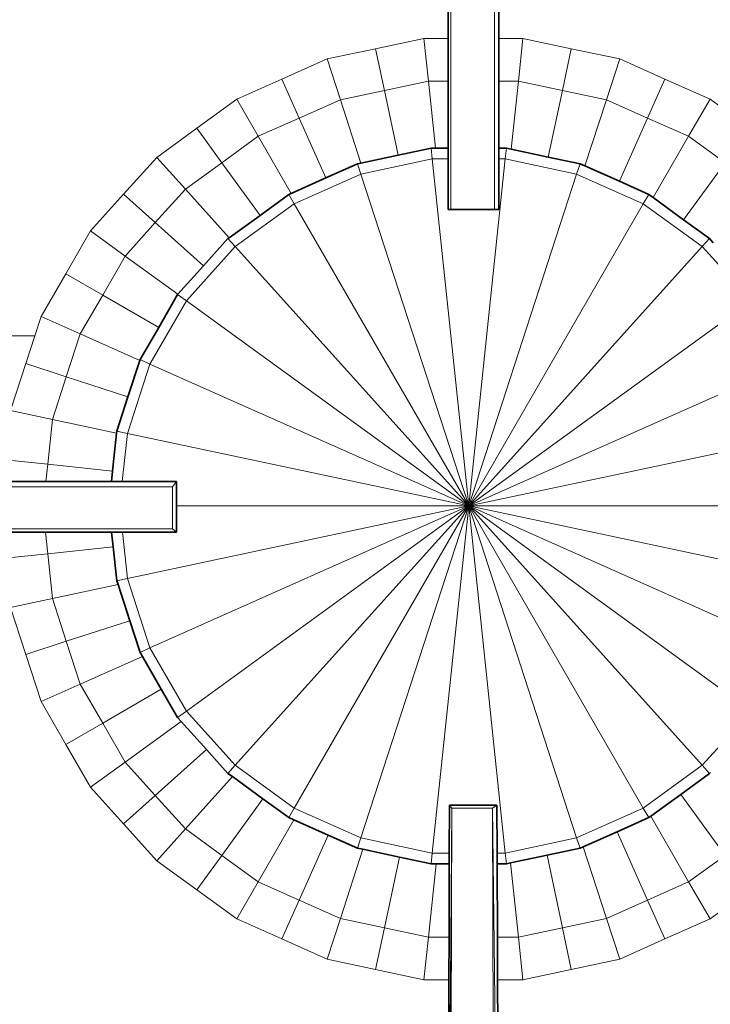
# Model space of a CAD drawing. Header units: inches. Extents: x 0 to 12.9, y 0 to 8.3.
# Tile 19 of 74: x 3.192 to 3.601, y 2.767 to 3.35. Entities that reach past the tile are written whole.
import ezdxf

# ---------------------------------------------------------------- set-up
doc = ezdxf.new("R2010")
doc.units = ezdxf.units.IN
doc.header["$MEASUREMENT"] = 0
doc.layers.add('Default', color=7, linetype='Continuous')

# ---------------------------------------------------------------- blocks, each defined once
blk = doc.blocks.new('MODEL_2')
at = {"lineweight": 0}
for p, q in [((3.4459, 3.53864), (3.4459, 3.33875)), ((3.4459, 3.33875), (3.4459, 3.53864)), ((3.44746, 3.53864), (3.44746, 3.23759)), ((3.44746, 3.23759), (3.44746, 3.53864)), ((3.47343, 3.53864), (3.47343, 3.23759)), ((3.47343, 3.23759), (3.47343, 3.53864)), ((3.47584, 3.33875), (3.47584, 3.5386)), ((3.47584, 3.5386), (3.47584, 3.33875)), ((3.43163, 3.33875), (3.403, 3.33266)), ((3.403, 3.33266), (3.43163, 3.33875)), ((3.4459, 3.33875), (3.43163, 3.33875)), ((3.43163, 3.33875), (3.43428, 3.31354)), ((3.43163, 3.33875), (3.4459, 3.33875)), ((3.43428, 3.31354), (3.43163, 3.33875)), ((3.4459, 3.33875), (3.4459, 3.31354)), ((3.4459, 3.31354), (3.4459, 3.33875)), ((3.49018, 3.33875), (3.47584, 3.33875)), ((3.47584, 3.33875), (3.49018, 3.33875)), ((3.47584, 3.31354), (3.47584, 3.33875)), ((3.47584, 3.33875), (3.47584, 3.31354)), ((3.49018, 3.33875), (3.48753, 3.31354)), ((3.48753, 3.31354), (3.49018, 3.33875)), ((3.51881, 3.33266), (3.49018, 3.33875)), ((3.49018, 3.33875), (3.51881, 3.33266)), ((3.403, 3.33266), (3.37436, 3.32658)), ((3.37436, 3.32658), (3.403, 3.33266)), ((3.403, 3.33266), (3.40823, 3.30801)), ((3.40823, 3.30801), (3.403, 3.33266)), ((3.51881, 3.33266), (3.51358, 3.30801)), ((3.51358, 3.30801), (3.51881, 3.33266)), ((3.54745, 3.32658), (3.51881, 3.33266)), ((3.51881, 3.33266), (3.54745, 3.32658)), ((3.37436, 3.32658), (3.34762, 3.31467)), ((3.34762, 3.31467), (3.37436, 3.32658)), ((3.37436, 3.32658), (3.38219, 3.30248)), ((3.38219, 3.30248), (3.37436, 3.32658)), ((3.54745, 3.32658), (3.53962, 3.30248)), ((3.53962, 3.30248), (3.54745, 3.32658)), ((3.57419, 3.31467), (3.54745, 3.32658)), ((3.54745, 3.32658), (3.57419, 3.31467)), ((3.34762, 3.31467), (3.32088, 3.30277)), ((3.32088, 3.30277), (3.34762, 3.31467)), ((3.34762, 3.31467), (3.35786, 3.29165)), ((3.35786, 3.29165), (3.34762, 3.31467)), ((3.43428, 3.31354), (3.40823, 3.30801)), ((3.40823, 3.30801), (3.43428, 3.31354)), ((3.4459, 3.31354), (3.43428, 3.31354)), ((3.43428, 3.31354), (3.43845, 3.27382)), ((3.43428, 3.31354), (3.4459, 3.31354)), ((3.43845, 3.27382), (3.43428, 3.31354)), ((3.4459, 3.27382), (3.4459, 3.31354)), ((3.4459, 3.31354), (3.4459, 3.27382)), ((3.48753, 3.31354), (3.47584, 3.31354)), ((3.47584, 3.31354), (3.47584, 3.27382)), ((3.47584, 3.27382), (3.47584, 3.31354)), ((3.47584, 3.31354), (3.48753, 3.31354)), ((3.48753, 3.31354), (3.48329, 3.27321)), ((3.48329, 3.27321), (3.48753, 3.31354)), ((3.51358, 3.30801), (3.48753, 3.31354)), ((3.48753, 3.31354), (3.51358, 3.30801)), ((3.57419, 3.31467), (3.56394, 3.29165)), ((3.56394, 3.29165), (3.57419, 3.31467)), ((3.60093, 3.30276), (3.57419, 3.31467)), ((3.57419, 3.31467), (3.60093, 3.30276)), ((3.40823, 3.30801), (3.38219, 3.30248)), ((3.38219, 3.30248), (3.40823, 3.30801)), ((3.40823, 3.30801), (3.41638, 3.26967)), ((3.41638, 3.26967), (3.40823, 3.30801)), ((3.51358, 3.30801), (3.50519, 3.26855)), ((3.50519, 3.26855), (3.51358, 3.30801)), ((3.53962, 3.30248), (3.51358, 3.30801)), ((3.51358, 3.30801), (3.53962, 3.30248)), ((3.32088, 3.30277), (3.29719, 3.28555)), ((3.29719, 3.28555), (3.32088, 3.30277)), ((3.32088, 3.30277), (3.33355, 3.28081)), ((3.33355, 3.28081), (3.32088, 3.30277)), ((3.38219, 3.30248), (3.35786, 3.29165)), ((3.35786, 3.29165), (3.38219, 3.30248)), ((3.38219, 3.30248), (3.39437, 3.26498)), ((3.39437, 3.26498), (3.38219, 3.30248)), ((3.53962, 3.30248), (3.52688, 3.26326)), ((3.52688, 3.26326), (3.53962, 3.30248)), ((3.56394, 3.29165), (3.53962, 3.30248)), ((3.53962, 3.30248), (3.56394, 3.29165)), ((3.60093, 3.30276), (3.58826, 3.28081)), ((3.58826, 3.28081), (3.60093, 3.30276)), ((3.62462, 3.28555), (3.60093, 3.30276)), ((3.60093, 3.30276), (3.62462, 3.28555)), ((3.35786, 3.29165), (3.33355, 3.28081)), ((3.33355, 3.28081), (3.35786, 3.29165)), ((3.35786, 3.29165), (3.37364, 3.25622)), ((3.37364, 3.25622), (3.35786, 3.29165)), ((3.56394, 3.29165), (3.54726, 3.25418)), ((3.54726, 3.25418), (3.56394, 3.29165)), ((3.58826, 3.28081), (3.56394, 3.29165)), ((3.56394, 3.29165), (3.58826, 3.28081)), ((3.29719, 3.28555), (3.27351, 3.26835)), ((3.27351, 3.26835), (3.29719, 3.28555)), ((3.29719, 3.28555), (3.31201, 3.26516)), ((3.31201, 3.26516), (3.29719, 3.28555)), ((3.33355, 3.28081), (3.31201, 3.26516)), ((3.31201, 3.26516), (3.33355, 3.28081)), ((3.33355, 3.28081), (3.35304, 3.24705)), ((3.35304, 3.24705), (3.33355, 3.28081)), ((3.58826, 3.28081), (3.5673, 3.24451)), ((3.5673, 3.24451), (3.58826, 3.28081)), ((3.6098, 3.26516), (3.58826, 3.28081)), ((3.58826, 3.28081), (3.6098, 3.26516)), ((3.39437, 3.26498), (3.41638, 3.26967)), ((3.41638, 3.26967), (3.39437, 3.26498)), ((3.41638, 3.26967), (3.4359, 3.27382)), ((3.4359, 3.27382), (3.41638, 3.26967)), ((3.4359, 3.27382), (3.43657, 3.26743)), ((3.43657, 3.26743), (3.4359, 3.27382)), ((3.4359, 3.27382), (3.43845, 3.27382)), ((3.43845, 3.27382), (3.4359, 3.27382)), ((3.43845, 3.27382), (3.4459, 3.27382)), ((3.4459, 3.27382), (3.43845, 3.27382)), ((3.4459, 3.26743), (3.4459, 3.27382)), ((3.4459, 3.27382), (3.4459, 3.26743)), ((3.47584, 3.27382), (3.47584, 3.26743)), ((3.48042, 3.27382), (3.47584, 3.27382)), ((3.47974, 3.26743), (3.48042, 3.27382)), ((3.48329, 3.27321), (3.48042, 3.27382)), ((3.48042, 3.27382), (3.48329, 3.27321)), ((3.48329, 3.27321), (3.50519, 3.26855)), ((3.50519, 3.26855), (3.48329, 3.27321)), ((3.27351, 3.26835), (3.25392, 3.24659)), ((3.25392, 3.24659), (3.27351, 3.26835)), ((3.27351, 3.26835), (3.29046, 3.24952)), ((3.29046, 3.24952), (3.27351, 3.26835)), ((3.31201, 3.26516), (3.29046, 3.24952)), ((3.29046, 3.24952), (3.31201, 3.26516)), ((3.31201, 3.26516), (3.33461, 3.23405)), ((3.33461, 3.23405), (3.31201, 3.26516)), ((3.37364, 3.25622), (3.39236, 3.26456)), ((3.39236, 3.26456), (3.37364, 3.25622)), ((3.39236, 3.26456), (3.39437, 3.26498)), ((3.39437, 3.26498), (3.39236, 3.26456)), ((3.39236, 3.26456), (3.39434, 3.25845)), ((3.39434, 3.25845), (3.39236, 3.26456)), ((3.39434, 3.25845), (3.43657, 3.26743)), ((3.43657, 3.26743), (3.39434, 3.25845)), ((3.45816, 3.06203), (3.43657, 3.26743)), ((3.43657, 3.26743), (3.4459, 3.26743)), ((3.43657, 3.26743), (3.45816, 3.06203)), ((3.4459, 3.26743), (3.43657, 3.26743)), ((3.4459, 3.23759), (3.4459, 3.26743)), ((3.4459, 3.26743), (3.4459, 3.23759)), ((3.47974, 3.26743), (3.45816, 3.06203)), ((3.45816, 3.06203), (3.47974, 3.26743)), ((3.47584, 3.26743), (3.47584, 3.23759)), ((3.47584, 3.23759), (3.47584, 3.26743)), ((3.47584, 3.26743), (3.47974, 3.26743)), ((3.47974, 3.26743), (3.52198, 3.25845)), ((3.52198, 3.25845), (3.47974, 3.26743)), ((3.50519, 3.26855), (3.52397, 3.26456)), ((3.52397, 3.26456), (3.50519, 3.26855)), ((3.52397, 3.26456), (3.52198, 3.25845)), ((3.52198, 3.25845), (3.52397, 3.26456)), ((3.52397, 3.26456), (3.52688, 3.26326)), ((3.52688, 3.26326), (3.52397, 3.26456)), ((3.52688, 3.26326), (3.54726, 3.25418)), ((3.54726, 3.25418), (3.52688, 3.26326)), ((3.6098, 3.26516), (3.5853, 3.23144)), ((3.5853, 3.23144), (3.6098, 3.26516)), ((3.35489, 3.24089), (3.39434, 3.25845)), ((3.39434, 3.25845), (3.35489, 3.24089)), ((3.39434, 3.25845), (3.45816, 3.06203)), ((3.45816, 3.06203), (3.39434, 3.25845)), ((3.52198, 3.25845), (3.45816, 3.06203)), ((3.45816, 3.06203), (3.52198, 3.25845)), ((3.52198, 3.25845), (3.56143, 3.24089)), ((3.56143, 3.24089), (3.52198, 3.25845)), ((3.35304, 3.24705), (3.37364, 3.25622)), ((3.37364, 3.25622), (3.35304, 3.24705)), ((3.54726, 3.25418), (3.56463, 3.24645)), ((3.56463, 3.24645), (3.54726, 3.25418)), ((3.25392, 3.24659), (3.23433, 3.22484)), ((3.23433, 3.22484), (3.25392, 3.24659)), ((3.25392, 3.24659), (3.27265, 3.22973)), ((3.27265, 3.22973), (3.25392, 3.24659)), ((3.29046, 3.24952), (3.27265, 3.22973)), ((3.27265, 3.22973), (3.29046, 3.24952)), ((3.29046, 3.24952), (3.31634, 3.22078)), ((3.31634, 3.22078), (3.29046, 3.24952)), ((3.33461, 3.23405), (3.35168, 3.24645)), ((3.35168, 3.24645), (3.33461, 3.23405)), ((3.35168, 3.24645), (3.35304, 3.24705)), ((3.35304, 3.24705), (3.35168, 3.24645)), ((3.35168, 3.24645), (3.35489, 3.24089)), ((3.35489, 3.24089), (3.35168, 3.24645)), ((3.56463, 3.24645), (3.56143, 3.24089)), ((3.56143, 3.24089), (3.56463, 3.24645)), ((3.56463, 3.24645), (3.5673, 3.24451)), ((3.5673, 3.24451), (3.56463, 3.24645)), ((3.31996, 3.21551), (3.35489, 3.24089)), ((3.35489, 3.24089), (3.31996, 3.21551)), ((3.35489, 3.24089), (3.45816, 3.06203)), ((3.45816, 3.06203), (3.35489, 3.24089)), ((3.56143, 3.24089), (3.45816, 3.06203)), ((3.45816, 3.06203), (3.56143, 3.24089)), ((3.56143, 3.24089), (3.59635, 3.21551)), ((3.59635, 3.21551), (3.56143, 3.24089)), ((3.5673, 3.24451), (3.5853, 3.23144)), ((3.5853, 3.23144), (3.5673, 3.24451)), ((3.44746, 3.23759), (3.4459, 3.23759)), ((3.4459, 3.23759), (3.44746, 3.23759)), ((3.47343, 3.23759), (3.44746, 3.23759)), ((3.44746, 3.23759), (3.47343, 3.23759)), ((3.47584, 3.23759), (3.47343, 3.23759)), ((3.47343, 3.23759), (3.47584, 3.23759)), ((3.27265, 3.22973), (3.25483, 3.20994)), ((3.25483, 3.20994), (3.27265, 3.22973)), ((3.27265, 3.22973), (3.3011, 3.20411)), ((3.3011, 3.20411), (3.27265, 3.22973)), ((3.31634, 3.22078), (3.33461, 3.23405)), ((3.33461, 3.23405), (3.31634, 3.22078)), ((3.5853, 3.23144), (3.60065, 3.22029)), ((3.60065, 3.22029), (3.5853, 3.23144)), ((3.23433, 3.22484), (3.21969, 3.19949)), ((3.21969, 3.19949), (3.23433, 3.22484)), ((3.23433, 3.22484), (3.25483, 3.20994)), ((3.25483, 3.20994), (3.23433, 3.22484)), ((3.3011, 3.20411), (3.31566, 3.22029)), ((3.31566, 3.22029), (3.3011, 3.20411)), ((3.31566, 3.22029), (3.31634, 3.22078)), ((3.31634, 3.22078), (3.31566, 3.22029)), ((3.31566, 3.22029), (3.31996, 3.21551)), ((3.31996, 3.21551), (3.31566, 3.22029)), ((3.60065, 3.22029), (3.59635, 3.21551)), ((3.59635, 3.21551), (3.60065, 3.22029)), ((3.60065, 3.22029), (3.60284, 3.21786)), ((3.60284, 3.21786), (3.60065, 3.22029)), ((3.29107, 3.18342), (3.31996, 3.21551)), ((3.31996, 3.21551), (3.29107, 3.18342)), ((3.31996, 3.21551), (3.45816, 3.06203)), ((3.45816, 3.06203), (3.31996, 3.21551)), ((3.59635, 3.21551), (3.45816, 3.06203)), ((3.45816, 3.06203), (3.59635, 3.21551)), ((3.59635, 3.21551), (3.62525, 3.18342)), ((3.62525, 3.18342), (3.59635, 3.21551)), ((3.25483, 3.20994), (3.24152, 3.18688)), ((3.24152, 3.18688), (3.25483, 3.20994)), ((3.25483, 3.20994), (3.28598, 3.18731)), ((3.28598, 3.18731), (3.25483, 3.20994)), ((3.21969, 3.19949), (3.20506, 3.17413)), ((3.20506, 3.17413), (3.21969, 3.19949)), ((3.21969, 3.19949), (3.24152, 3.18688)), ((3.24152, 3.18688), (3.21969, 3.19949)), ((3.28598, 3.18731), (3.3011, 3.20411)), ((3.3011, 3.20411), (3.28598, 3.18731)), ((3.24152, 3.18688), (3.2282, 3.16383)), ((3.2282, 3.16383), (3.24152, 3.18688)), ((3.24152, 3.18688), (3.27465, 3.16776)), ((3.27465, 3.16776), (3.24152, 3.18688)), ((3.26948, 3.14603), (3.29107, 3.18342)), ((3.29107, 3.18342), (3.26948, 3.14603)), ((3.27465, 3.16776), (3.28588, 3.1872)), ((3.28588, 3.1872), (3.27465, 3.16776)), ((3.28588, 3.1872), (3.28598, 3.18731)), ((3.28598, 3.18731), (3.28588, 3.1872)), ((3.28588, 3.1872), (3.29107, 3.18342)), ((3.29107, 3.18342), (3.28588, 3.1872)), ((3.29107, 3.18342), (3.45816, 3.06203)), ((3.45816, 3.06203), (3.29107, 3.18342)), ((3.62525, 3.18342), (3.45816, 3.06203)), ((3.45816, 3.06203), (3.62525, 3.18342)), ((3.20506, 3.17413), (3.20137, 3.1628)), ((3.20137, 3.1628), (3.20506, 3.17413)), ((3.20506, 3.17413), (3.2282, 3.16383)), ((3.2282, 3.16383), (3.20506, 3.17413)), ((3.26362, 3.14864), (3.27465, 3.16776)), ((3.27465, 3.16776), (3.26362, 3.14864)), ((3.20137, 3.1628), (3.05873, 3.1628)), ((3.05873, 3.1628), (3.20137, 3.1628)), ((3.19601, 3.14629), (3.20137, 3.1628)), ((3.20137, 3.1628), (3.19601, 3.14629)), ((3.2282, 3.16383), (3.21998, 3.13851)), ((3.21998, 3.13851), (3.2282, 3.16383)), ((3.2282, 3.16383), (3.26345, 3.14813)), ((3.26345, 3.14813), (3.2282, 3.16383)), ((3.25647, 3.12665), (3.26345, 3.14813)), ((3.26345, 3.14813), (3.25647, 3.12665)), ((3.26345, 3.14813), (3.26362, 3.14864)), ((3.26362, 3.14864), (3.26345, 3.14813)), ((3.26362, 3.14864), (3.26948, 3.14603)), ((3.26948, 3.14603), (3.26362, 3.14864)), ((3.19601, 3.14629), (3.18696, 3.11845)), ((3.18696, 3.11845), (3.19601, 3.14629)), ((3.21998, 3.13851), (3.19601, 3.14629)), ((3.19601, 3.14629), (3.21998, 3.13851)), ((3.25614, 3.10497), (3.26948, 3.14603)), ((3.26948, 3.14603), (3.25614, 3.10497)), ((3.26948, 3.14603), (3.45816, 3.06203)), ((3.45816, 3.06203), (3.26948, 3.14603)), ((3.64684, 3.14603), (3.45816, 3.06203)), ((3.45816, 3.06203), (3.64684, 3.14603)), ((3.21998, 3.13851), (3.21175, 3.11318)), ((3.21175, 3.11318), (3.21998, 3.13851)), ((3.21998, 3.13851), (3.25647, 3.12665)), ((3.25647, 3.12665), (3.21998, 3.13851)), ((3.24986, 3.10631), (3.25647, 3.12665)), ((3.25647, 3.12665), (3.24986, 3.10631)), ((3.18696, 3.11845), (3.21175, 3.11318)), ((3.21175, 3.11318), (3.18696, 3.11845)), ((3.21175, 3.11318), (3.20897, 3.0867)), ((3.20897, 3.0867), (3.21175, 3.11318)), ((3.21175, 3.11318), (3.24973, 3.1051)), ((3.24973, 3.1051), (3.21175, 3.11318)), ((3.24973, 3.1051), (3.24986, 3.10631)), ((3.24986, 3.10631), (3.24973, 3.1051)), ((3.24986, 3.10631), (3.25614, 3.10497)), ((3.25614, 3.10497), (3.24986, 3.10631)), ((3.24738, 3.08267), (3.24973, 3.1051)), ((3.24973, 3.1051), (3.24738, 3.08267)), ((3.25314, 3.07646), (3.25614, 3.10497)), ((3.25614, 3.10497), (3.25314, 3.07646)), ((3.25614, 3.10497), (3.45816, 3.06203)), ((3.45816, 3.06203), (3.25614, 3.10497)), ((3.45816, 3.06203), (3.66018, 3.10497)), ((3.66018, 3.10497), (3.45816, 3.06203)), ((3.1839, 3.08934), (3.20897, 3.0867)), ((3.20897, 3.0867), (3.1839, 3.08934)), ((3.20897, 3.0867), (3.20789, 3.07646)), ((3.20789, 3.07646), (3.20897, 3.0867)), ((3.20897, 3.0867), (3.24738, 3.08267)), ((3.24738, 3.08267), (3.20897, 3.0867)), ((3.24672, 3.07646), (3.24738, 3.08267)), ((3.24738, 3.08267), (3.24672, 3.07646)), ((3.06514, 3.07337), (3.28284, 3.07337)), ((3.28284, 3.07337), (3.06514, 3.07337)), ((3.18255, 3.07646), (3.20789, 3.07646)), ((3.20789, 3.07646), (3.18255, 3.07646)), ((3.20789, 3.07646), (3.24672, 3.07646)), ((3.24672, 3.07646), (3.20789, 3.07646)), ((3.24672, 3.07646), (3.25314, 3.07646)), ((3.25314, 3.07646), (3.24672, 3.07646)), ((3.25314, 3.07646), (3.28515, 3.07646)), ((3.28515, 3.07646), (3.25314, 3.07646)), ((3.28284, 3.07337), (3.28515, 3.07646)), ((3.28515, 3.07646), (3.28284, 3.07337)), ((3.28284, 3.07337), (3.28284, 3.04847)), ((3.28284, 3.04847), (3.28284, 3.07337)), ((3.28515, 3.07646), (3.28515, 3.06203)), ((3.28515, 3.06203), (3.28515, 3.07646)), ((3.25614, 3.01909), (3.45816, 3.06203)), ((3.45816, 3.06203), (3.25614, 3.01909)), ((3.26948, 2.97803), (3.45816, 3.06203)), ((3.45816, 3.06203), (3.26948, 2.97803)), ((3.28515, 3.06203), (3.28515, 3.04662)), ((3.28515, 3.04662), (3.28515, 3.06203)), ((3.28515, 3.06203), (3.45816, 3.06203)), ((3.45816, 3.06203), (3.28515, 3.06203)), ((3.29107, 2.94064), (3.45816, 3.06203)), ((3.45816, 3.06203), (3.29107, 2.94064)), ((3.31996, 2.90855), (3.45816, 3.06203)), ((3.45816, 3.06203), (3.31996, 2.90855)), ((3.35489, 2.88317), (3.45816, 3.06203)), ((3.45816, 3.06203), (3.35489, 2.88317)), ((3.39434, 2.86561), (3.45816, 3.06203)), ((3.45816, 3.06203), (3.39434, 2.86561)), ((3.43657, 2.85663), (3.45816, 3.06203)), ((3.45816, 3.06203), (3.43657, 2.85663)), ((3.45816, 3.06203), (3.47974, 2.85663)), ((3.47974, 2.85663), (3.45816, 3.06203)), ((3.45816, 3.06203), (3.52198, 2.86561)), ((3.52198, 2.86561), (3.45816, 3.06203)), ((3.45816, 3.06203), (3.56143, 2.88317)), ((3.56143, 2.88317), (3.45816, 3.06203)), ((3.45816, 3.06203), (3.59635, 2.90855)), ((3.59635, 2.90855), (3.45816, 3.06203)), ((3.45816, 3.06203), (3.62525, 2.94064)), ((3.62525, 2.94064), (3.45816, 3.06203)), ((3.45816, 3.06203), (3.64684, 2.97803)), ((3.64684, 2.97803), (3.45816, 3.06203)), ((3.45816, 3.06203), (3.66018, 3.01909)), ((3.66018, 3.01909), (3.45816, 3.06203)), ((3.45816, 3.06203), (3.63638, 3.06203)), ((3.63638, 3.06203), (3.45816, 3.06203)), ((3.28284, 3.04847), (3.06514, 3.04847)), ((3.06514, 3.04847), (3.28284, 3.04847)), ((3.28515, 3.04662), (3.28284, 3.04847)), ((3.28284, 3.04847), (3.28515, 3.04662)), ((3.18227, 3.04662), (3.20761, 3.04662)), ((3.20761, 3.04662), (3.18227, 3.04662)), ((3.20761, 3.04662), (3.20897, 3.03374)), ((3.24683, 3.04662), (3.20761, 3.04662)), ((3.20897, 3.03374), (3.20761, 3.04662)), ((3.20761, 3.04662), (3.24683, 3.04662)), ((3.25325, 3.04662), (3.24683, 3.04662)), ((3.24775, 3.03782), (3.24683, 3.04662)), ((3.24683, 3.04662), (3.25325, 3.04662)), ((3.24683, 3.04662), (3.24775, 3.03782)), ((3.28515, 3.04662), (3.25325, 3.04662)), ((3.25614, 3.01909), (3.25325, 3.04662)), ((3.25325, 3.04662), (3.28515, 3.04662)), ((3.25325, 3.04662), (3.25614, 3.01909)), ((3.20897, 3.03374), (3.24775, 3.03782)), ((3.24775, 3.03782), (3.20897, 3.03374)), ((3.24986, 3.01776), (3.24775, 3.03782)), ((3.24775, 3.03782), (3.24986, 3.01776)), ((3.20897, 3.03374), (3.1839, 3.03111)), ((3.1839, 3.03111), (3.20897, 3.03374)), ((3.20897, 3.03374), (3.21175, 3.00727)), ((3.21175, 3.00727), (3.20897, 3.03374)), ((3.24986, 3.01776), (3.25614, 3.01909)), ((3.25614, 3.01909), (3.24986, 3.01776)), ((3.26948, 2.97803), (3.25614, 3.01909)), ((3.25614, 3.01909), (3.26948, 2.97803)), ((3.21175, 3.00727), (3.25059, 3.01552)), ((3.25059, 3.01552), (3.21175, 3.00727)), ((3.25059, 3.01552), (3.24986, 3.01776)), ((3.24986, 3.01776), (3.25059, 3.01552)), ((3.25753, 2.99414), (3.25059, 3.01552)), ((3.25059, 3.01552), (3.25753, 2.99414)), ((3.21175, 3.00727), (3.18696, 3.00199)), ((3.18696, 3.00199), (3.21175, 3.00727)), ((3.21175, 3.00727), (3.21998, 2.98194)), ((3.21998, 2.98194), (3.21175, 3.00727)), ((3.18696, 3.00199), (3.19601, 2.97415)), ((3.19601, 2.97415), (3.18696, 3.00199)), ((3.21998, 2.98194), (3.25753, 2.99414)), ((3.25753, 2.99414), (3.21998, 2.98194)), ((3.26362, 2.97542), (3.25753, 2.99414)), ((3.25753, 2.99414), (3.26362, 2.97542)), ((3.21998, 2.98194), (3.19601, 2.97415)), ((3.19601, 2.97415), (3.21998, 2.98194)), ((3.21998, 2.98194), (3.2282, 2.95662)), ((3.2282, 2.95662), (3.21998, 2.98194)), ((3.26362, 2.97542), (3.26948, 2.97803)), ((3.26948, 2.97803), (3.26362, 2.97542)), ((3.29107, 2.94064), (3.26948, 2.97803)), ((3.26948, 2.97803), (3.29107, 2.94064)), ((3.19601, 2.97415), (3.20506, 2.94631)), ((3.20506, 2.94631), (3.19601, 2.97415)), ((3.2282, 2.95662), (3.26501, 2.97301)), ((3.26501, 2.97301), (3.2282, 2.95662)), ((3.26501, 2.97301), (3.26362, 2.97542)), ((3.26362, 2.97542), (3.26501, 2.97301)), ((3.27622, 2.95359), (3.26501, 2.97301)), ((3.26501, 2.97301), (3.27622, 2.95359)), ((3.2282, 2.95662), (3.20506, 2.94631)), ((3.20506, 2.94631), (3.2282, 2.95662)), ((3.2282, 2.95662), (3.24152, 2.93356)), ((3.24152, 2.93356), (3.2282, 2.95662)), ((3.24152, 2.93356), (3.27622, 2.95359)), ((3.27622, 2.95359), (3.24152, 2.93356)), ((3.28588, 2.93686), (3.27622, 2.95359)), ((3.27622, 2.95359), (3.28588, 2.93686)), ((3.20506, 2.94631), (3.21969, 2.92096)), ((3.21969, 2.92096), (3.20506, 2.94631)), ((3.28588, 2.93686), (3.29107, 2.94064)), ((3.29107, 2.94064), (3.28588, 2.93686)), ((3.31996, 2.90855), (3.29107, 2.94064)), ((3.29107, 2.94064), (3.31996, 2.90855)), ((3.62525, 2.94064), (3.59635, 2.90855)), ((3.59635, 2.90855), (3.62525, 2.94064)), ((3.24152, 2.93356), (3.21969, 2.92096)), ((3.21969, 2.92096), (3.24152, 2.93356)), ((3.24152, 2.93356), (3.25483, 2.9105)), ((3.25483, 2.9105), (3.24152, 2.93356)), ((3.25483, 2.9105), (3.28795, 2.93456)), ((3.28795, 2.93456), (3.25483, 2.9105)), ((3.28795, 2.93456), (3.28588, 2.93686)), ((3.28588, 2.93686), (3.28795, 2.93456)), ((3.3029, 2.91795), (3.28795, 2.93456)), ((3.28795, 2.93456), (3.3029, 2.91795)), ((3.21969, 2.92096), (3.23433, 2.89561)), ((3.23433, 2.89561), (3.21969, 2.92096)), ((3.27265, 2.89071), (3.3029, 2.91795)), ((3.3029, 2.91795), (3.27265, 2.89071)), ((3.31566, 2.90377), (3.3029, 2.91795)), ((3.3029, 2.91795), (3.31566, 2.90377)), ((3.25483, 2.9105), (3.23433, 2.89561)), ((3.23433, 2.89561), (3.25483, 2.9105)), ((3.25483, 2.9105), (3.27265, 2.89071)), ((3.27265, 2.89071), (3.25483, 2.9105)), ((3.31566, 2.90377), (3.31996, 2.90855)), ((3.31996, 2.90855), (3.31566, 2.90377)), ((3.35489, 2.88317), (3.31996, 2.90855)), ((3.31996, 2.90855), (3.35489, 2.88317)), ((3.59635, 2.90855), (3.56143, 2.88317)), ((3.56143, 2.88317), (3.59635, 2.90855)), ((3.60065, 2.90377), (3.59635, 2.90855)), ((3.59635, 2.90855), (3.60065, 2.90377)), ((3.31831, 2.90185), (3.31566, 2.90377)), ((3.31566, 2.90377), (3.31831, 2.90185)), ((3.60065, 2.90377), (3.58358, 2.89137)), ((3.58358, 2.89137), (3.60065, 2.90377)), ((3.60121, 2.9044), (3.60065, 2.90377)), ((3.60065, 2.90377), (3.60121, 2.9044)), ((3.29046, 2.87093), (3.31831, 2.90185)), ((3.31831, 2.90185), (3.29046, 2.87093)), ((3.33633, 2.88876), (3.31831, 2.90185)), ((3.31831, 2.90185), (3.33633, 2.88876)), ((3.23433, 2.89561), (3.25392, 2.87385)), ((3.25392, 2.87385), (3.23433, 2.89561)), ((3.27265, 2.89071), (3.25392, 2.87385)), ((3.25392, 2.87385), (3.27265, 2.89071)), ((3.27265, 2.89071), (3.29046, 2.87093)), ((3.29046, 2.87093), (3.27265, 2.89071)), ((3.58358, 2.89137), (3.56583, 2.87848)), ((3.56583, 2.87848), (3.58358, 2.89137)), ((3.6098, 2.85527), (3.58358, 2.89137)), ((3.58358, 2.89137), (3.6098, 2.85527)), ((3.31201, 2.85527), (3.33633, 2.88876)), ((3.33633, 2.88876), (3.31201, 2.85527)), ((3.35168, 2.87761), (3.33633, 2.88876)), ((3.33633, 2.88876), (3.35168, 2.87761)), ((3.44671, 2.88507), (3.44664, 2.85663)), ((3.44664, 2.85663), (3.44671, 2.88507)), ((3.44806, 2.88318), (3.44671, 2.88507)), ((3.44671, 2.88507), (3.47484, 2.88507)), ((3.47484, 2.88507), (3.44671, 2.88507)), ((3.44671, 2.88507), (3.44806, 2.88318)), ((3.47484, 2.88507), (3.47209, 2.88318)), ((3.47209, 2.88318), (3.47484, 2.88507)), ((3.47484, 2.88507), (3.47494, 2.85663)), ((3.47494, 2.85663), (3.47484, 2.88507)), ((3.35168, 2.87761), (3.35489, 2.88317)), ((3.35489, 2.88317), (3.35168, 2.87761)), ((3.39434, 2.86561), (3.35489, 2.88317)), ((3.35489, 2.88317), (3.39434, 2.86561)), ((3.4459, 2.58559), (3.44806, 2.88318)), ((3.44806, 2.88318), (3.4459, 2.58559)), ((3.44746, 2.58371), (3.44806, 2.88318)), ((3.44806, 2.88318), (3.44746, 2.58371)), ((3.44806, 2.88318), (3.47209, 2.88318)), ((3.47209, 2.88318), (3.44806, 2.88318)), ((3.47209, 2.88318), (3.47343, 2.58371)), ((3.47343, 2.58371), (3.47209, 2.88318)), ((3.47209, 2.88318), (3.47584, 2.58559)), ((3.47584, 2.58559), (3.47209, 2.88318)), ((3.56143, 2.88317), (3.52198, 2.86561)), ((3.52198, 2.86561), (3.56143, 2.88317)), ((3.56463, 2.87761), (3.56143, 2.88317)), ((3.56143, 2.88317), (3.56463, 2.87761)), ((3.25392, 2.87385), (3.27351, 2.8521)), ((3.27351, 2.8521), (3.25392, 2.87385)), ((3.33355, 2.83963), (3.3547, 2.87626)), ((3.3547, 2.87626), (3.33355, 2.83963)), ((3.3547, 2.87626), (3.35168, 2.87761)), ((3.35168, 2.87761), (3.3547, 2.87626)), ((3.37498, 2.86723), (3.3547, 2.87626)), ((3.3547, 2.87626), (3.37498, 2.86723)), ((3.56463, 2.87761), (3.54592, 2.86927)), ((3.54592, 2.86927), (3.56463, 2.87761)), ((3.56583, 2.87848), (3.56463, 2.87761)), ((3.56463, 2.87761), (3.56583, 2.87848)), ((3.58826, 2.83963), (3.56583, 2.87848)), ((3.56583, 2.87848), (3.58826, 2.83963)), ((3.29046, 2.87093), (3.27351, 2.8521)), ((3.27351, 2.8521), (3.29046, 2.87093)), ((3.29046, 2.87093), (3.31201, 2.85527)), ((3.31201, 2.85527), (3.29046, 2.87093)), ((3.35786, 2.8288), (3.37498, 2.86723)), ((3.37498, 2.86723), (3.35786, 2.8288)), ((3.39236, 2.8595), (3.37498, 2.86723)), ((3.37498, 2.86723), (3.39236, 2.8595)), ((3.54592, 2.86927), (3.52585, 2.86034)), ((3.52585, 2.86034), (3.54592, 2.86927)), ((3.56394, 2.8288), (3.54592, 2.86927)), ((3.54592, 2.86927), (3.56394, 2.8288)), ((3.39236, 2.8595), (3.39434, 2.86561)), ((3.39434, 2.86561), (3.39236, 2.8595)), ((3.43657, 2.85663), (3.39434, 2.86561)), ((3.39434, 2.86561), (3.43657, 2.85663)), ((3.52198, 2.86561), (3.47974, 2.85663)), ((3.47974, 2.85663), (3.52198, 2.86561)), ((3.52397, 2.8595), (3.52198, 2.86561)), ((3.52198, 2.86561), (3.52397, 2.8595)), ((3.38219, 2.81797), (3.39547, 2.85884)), ((3.39547, 2.85884), (3.38219, 2.81797)), ((3.39547, 2.85884), (3.39236, 2.8595)), ((3.39236, 2.8595), (3.39547, 2.85884)), ((3.41712, 2.85424), (3.39547, 2.85884)), ((3.39547, 2.85884), (3.41712, 2.85424)), ((3.4359, 2.85025), (3.43657, 2.85663)), ((3.43657, 2.85663), (3.4359, 2.85025)), ((3.44664, 2.85663), (3.43657, 2.85663)), ((3.43657, 2.85663), (3.44664, 2.85663)), ((3.44662, 2.85025), (3.44664, 2.85663)), ((3.44664, 2.85663), (3.44662, 2.85025)), ((3.47494, 2.85663), (3.47496, 2.85025)), ((3.47974, 2.85663), (3.47494, 2.85663)), ((3.48042, 2.85025), (3.47974, 2.85663)), ((3.50445, 2.85535), (3.48292, 2.85078)), ((3.48292, 2.85078), (3.50445, 2.85535)), ((3.52397, 2.8595), (3.50445, 2.85535)), ((3.50445, 2.85535), (3.52397, 2.8595)), ((3.51358, 2.81243), (3.50445, 2.85535)), ((3.50445, 2.85535), (3.51358, 2.81243)), ((3.52585, 2.86034), (3.52397, 2.8595)), ((3.52397, 2.8595), (3.52585, 2.86034)), ((3.53962, 2.81797), (3.52585, 2.86034)), ((3.52585, 2.86034), (3.53962, 2.81797)), ((3.27351, 2.8521), (3.29719, 2.83489)), ((3.29719, 2.83489), (3.27351, 2.8521)), ((3.31201, 2.85527), (3.29719, 2.83489)), ((3.29719, 2.83489), (3.31201, 2.85527)), ((3.31201, 2.85527), (3.33355, 2.83963)), ((3.33355, 2.83963), (3.31201, 2.85527)), ((3.40823, 2.81243), (3.41712, 2.85424)), ((3.41712, 2.85424), (3.40823, 2.81243)), ((3.4359, 2.85025), (3.41712, 2.85424)), ((3.41712, 2.85424), (3.4359, 2.85025)), ((3.43428, 2.8069), (3.43883, 2.85025)), ((3.43883, 2.85025), (3.43428, 2.8069)), ((3.43883, 2.85025), (3.4359, 2.85025)), ((3.4359, 2.85025), (3.43883, 2.85025)), ((3.44662, 2.85025), (3.43883, 2.85025)), ((3.43883, 2.85025), (3.44662, 2.85025)), ((3.4465, 2.8069), (3.44662, 2.85025)), ((3.44662, 2.85025), (3.4465, 2.8069)), ((3.47496, 2.85025), (3.4751, 2.8069)), ((3.47496, 2.85025), (3.48042, 2.85025)), ((3.4751, 2.8069), (3.47496, 2.85025)), ((3.48292, 2.85078), (3.48042, 2.85025)), ((3.48042, 2.85025), (3.48292, 2.85078)), ((3.48292, 2.85078), (3.48753, 2.8069)), ((3.48753, 2.8069), (3.48292, 2.85078)), ((3.58826, 2.83963), (3.6098, 2.85527)), ((3.6098, 2.85527), (3.58826, 2.83963)), ((3.33355, 2.83963), (3.32088, 2.81768)), ((3.32088, 2.81768), (3.33355, 2.83963)), ((3.33355, 2.83963), (3.35786, 2.8288)), ((3.35786, 2.8288), (3.33355, 2.83963)), ((3.56394, 2.8288), (3.58826, 2.83963)), ((3.58826, 2.83963), (3.56394, 2.8288)), ((3.58826, 2.83963), (3.60093, 2.81768)), ((3.60093, 2.81768), (3.58826, 2.83963)), ((3.29719, 2.83489), (3.32088, 2.81768)), ((3.32088, 2.81768), (3.29719, 2.83489)), ((3.60093, 2.81768), (3.62462, 2.83489)), ((3.62462, 2.83489), (3.60093, 2.81768)), ((3.35786, 2.8288), (3.34762, 2.80577)), ((3.34762, 2.80577), (3.35786, 2.8288)), ((3.35786, 2.8288), (3.38219, 2.81797)), ((3.38219, 2.81797), (3.35786, 2.8288)), ((3.53962, 2.81797), (3.56394, 2.8288)), ((3.56394, 2.8288), (3.53962, 2.81797)), ((3.56394, 2.8288), (3.57419, 2.80578)), ((3.57419, 2.80578), (3.56394, 2.8288)), ((3.32088, 2.81768), (3.34762, 2.80577)), ((3.34762, 2.80577), (3.32088, 2.81768)), ((3.38219, 2.81797), (3.37436, 2.79387)), ((3.37436, 2.79387), (3.38219, 2.81797)), ((3.38219, 2.81797), (3.40823, 2.81243)), ((3.40823, 2.81243), (3.38219, 2.81797)), ((3.51358, 2.81243), (3.53962, 2.81797)), ((3.53962, 2.81797), (3.51358, 2.81243)), ((3.53962, 2.81797), (3.54745, 2.79387)), ((3.54745, 2.79387), (3.53962, 2.81797)), ((3.57419, 2.80578), (3.60093, 2.81768)), ((3.60093, 2.81768), (3.57419, 2.80578)), ((3.40823, 2.81243), (3.403, 2.78778)), ((3.403, 2.78778), (3.40823, 2.81243)), ((3.40823, 2.81243), (3.43428, 2.8069)), ((3.43428, 2.8069), (3.40823, 2.81243)), ((3.48753, 2.8069), (3.51358, 2.81243)), ((3.51358, 2.81243), (3.48753, 2.8069)), ((3.51358, 2.81243), (3.51881, 2.78778)), ((3.51881, 2.78778), (3.51358, 2.81243)), ((3.34762, 2.80577), (3.37436, 2.79387)), ((3.37436, 2.79387), (3.34762, 2.80577)), ((3.43428, 2.8069), (3.43163, 2.78169)), ((3.43163, 2.78169), (3.43428, 2.8069)), ((3.43428, 2.8069), (3.4465, 2.8069)), ((3.4465, 2.8069), (3.43428, 2.8069)), ((3.4465, 2.8069), (3.44643, 2.78169)), ((3.44643, 2.78169), (3.4465, 2.8069)), ((3.4751, 2.8069), (3.47519, 2.78169)), ((3.47519, 2.78169), (3.4751, 2.8069)), ((3.4751, 2.8069), (3.48753, 2.8069)), ((3.48753, 2.8069), (3.4751, 2.8069)), ((3.48753, 2.8069), (3.49018, 2.78169)), ((3.49018, 2.78169), (3.48753, 2.8069)), ((3.54745, 2.79387), (3.57419, 2.80578)), ((3.57419, 2.80578), (3.54745, 2.79387)), ((3.37436, 2.79387), (3.403, 2.78778)), ((3.403, 2.78778), (3.37436, 2.79387)), ((3.51881, 2.78778), (3.54745, 2.79387)), ((3.54745, 2.79387), (3.51881, 2.78778)), ((3.403, 2.78778), (3.43163, 2.78169)), ((3.43163, 2.78169), (3.403, 2.78778)), ((3.49018, 2.78169), (3.51881, 2.78778)), ((3.51881, 2.78778), (3.49018, 2.78169)), ((3.43163, 2.78169), (3.44643, 2.78169)), ((3.44643, 2.78169), (3.43163, 2.78169)), ((3.44643, 2.78169), (3.4459, 2.58559)), ((3.4459, 2.58559), (3.44643, 2.78169)), ((3.47519, 2.78169), (3.47584, 2.58559)), ((3.47584, 2.58559), (3.47519, 2.78169)), ((3.47519, 2.78169), (3.49018, 2.78169)), ((3.49018, 2.78169), (3.47519, 2.78169))]:
    blk.add_line(p, q, dxfattribs=at).dxf.unprotected_set("ltscale", 0)
at = {"lineweight": 35}
for p, q in [((3.4459, 3.33875), (3.4459, 3.53864)), ((3.47584, 3.33875), (3.47584, 3.5386)), ((3.4459, 3.31354), (3.4459, 3.33875)), ((3.47584, 3.31354), (3.47584, 3.33875)), ((3.4459, 3.27382), (3.4459, 3.31354)), ((3.47584, 3.27382), (3.47584, 3.31354)), ((3.41638, 3.26967), (3.39437, 3.26498)), ((3.4359, 3.27382), (3.41638, 3.26967)), ((3.43845, 3.27382), (3.4359, 3.27382)), ((3.4459, 3.27382), (3.43845, 3.27382)), ((3.4459, 3.26743), (3.4459, 3.27382)), ((3.48042, 3.27382), (3.47584, 3.27382)), ((3.47584, 3.26743), (3.47584, 3.27382)), ((3.48329, 3.27321), (3.48042, 3.27382)), ((3.50519, 3.26855), (3.48329, 3.27321)), ((3.39236, 3.26456), (3.37364, 3.25622)), ((3.39437, 3.26498), (3.39236, 3.26456)), ((3.4459, 3.23759), (3.4459, 3.26743)), ((3.47584, 3.23759), (3.47584, 3.26743)), ((3.52397, 3.26456), (3.50519, 3.26855)), ((3.52688, 3.26326), (3.52397, 3.26456)), ((3.54726, 3.25418), (3.52688, 3.26326)), ((3.37364, 3.25622), (3.35304, 3.24705)), ((3.56463, 3.24645), (3.54726, 3.25418)), ((3.35168, 3.24645), (3.33461, 3.23405)), ((3.35304, 3.24705), (3.35168, 3.24645)), ((3.5673, 3.24451), (3.56463, 3.24645)), ((3.5853, 3.23144), (3.5673, 3.24451)), ((3.44746, 3.23759), (3.4459, 3.23759)), ((3.47343, 3.23759), (3.44746, 3.23759)), ((3.47584, 3.23759), (3.47343, 3.23759)), ((3.33461, 3.23405), (3.31634, 3.22078)), ((3.60065, 3.22029), (3.5853, 3.23144)), ((3.31566, 3.22029), (3.3011, 3.20411)), ((3.31634, 3.22078), (3.31566, 3.22029)), ((3.60284, 3.21786), (3.60065, 3.22029)), ((3.3011, 3.20411), (3.28598, 3.18731)), ((3.28588, 3.1872), (3.27465, 3.16776)), ((3.28598, 3.18731), (3.28588, 3.1872)), ((3.27465, 3.16776), (3.26362, 3.14864)), ((3.26345, 3.14813), (3.25647, 3.12665)), ((3.26362, 3.14864), (3.26345, 3.14813)), ((3.25647, 3.12665), (3.24986, 3.10631)), ((3.24986, 3.10631), (3.24973, 3.1051)), ((3.24973, 3.1051), (3.24738, 3.08267)), ((3.24738, 3.08267), (3.24672, 3.07646)), ((3.20789, 3.07646), (3.18255, 3.07646)), ((3.24672, 3.07646), (3.20789, 3.07646)), ((3.25314, 3.07646), (3.24672, 3.07646)), ((3.28515, 3.07646), (3.25314, 3.07646)), ((3.28515, 3.07646), (3.28515, 3.06203)), ((3.28515, 3.06203), (3.28515, 3.04662)), ((3.20761, 3.04662), (3.18227, 3.04662)), ((3.24683, 3.04662), (3.20761, 3.04662)), ((3.24683, 3.04662), (3.24775, 3.03782)), ((3.25325, 3.04662), (3.24683, 3.04662)), ((3.28515, 3.04662), (3.25325, 3.04662)), ((3.24775, 3.03782), (3.24986, 3.01776)), ((3.24986, 3.01776), (3.25059, 3.01552)), ((3.25059, 3.01552), (3.25753, 2.99414)), ((3.25753, 2.99414), (3.26362, 2.97542)), ((3.26362, 2.97542), (3.26501, 2.97301)), ((3.26501, 2.97301), (3.27622, 2.95359)), ((3.27622, 2.95359), (3.28588, 2.93686)), ((3.28588, 2.93686), (3.28795, 2.93456)), ((3.28795, 2.93456), (3.3029, 2.91795)), ((3.3029, 2.91795), (3.31566, 2.90377)), ((3.31566, 2.90377), (3.31831, 2.90185)), ((3.58358, 2.89137), (3.60065, 2.90377)), ((3.60065, 2.90377), (3.60121, 2.9044)), ((3.31831, 2.90185), (3.33633, 2.88876)), ((3.56583, 2.87848), (3.58358, 2.89137)), ((3.33633, 2.88876), (3.35168, 2.87761)), ((3.44671, 2.88507), (3.44664, 2.85663)), ((3.47484, 2.88507), (3.44671, 2.88507)), ((3.47484, 2.88507), (3.47494, 2.85663)), ((3.35168, 2.87761), (3.3547, 2.87626)), ((3.3547, 2.87626), (3.37498, 2.86723)), ((3.54592, 2.86927), (3.56463, 2.87761)), ((3.56463, 2.87761), (3.56583, 2.87848)), ((3.37498, 2.86723), (3.39236, 2.8595)), ((3.52585, 2.86034), (3.54592, 2.86927)), ((3.39236, 2.8595), (3.39547, 2.85884)), ((3.39547, 2.85884), (3.41712, 2.85424)), ((3.44664, 2.85663), (3.44662, 2.85025)), ((3.47494, 2.85663), (3.47496, 2.85025)), ((3.48292, 2.85078), (3.50445, 2.85535)), ((3.50445, 2.85535), (3.52397, 2.8595)), ((3.52397, 2.8595), (3.52585, 2.86034)), ((3.41712, 2.85424), (3.4359, 2.85025)), ((3.4359, 2.85025), (3.43883, 2.85025)), ((3.43883, 2.85025), (3.44662, 2.85025)), ((3.44662, 2.85025), (3.4465, 2.8069)), ((3.47496, 2.85025), (3.48042, 2.85025)), ((3.47496, 2.85025), (3.4751, 2.8069)), ((3.48042, 2.85025), (3.48292, 2.85078)), ((3.4465, 2.8069), (3.44643, 2.78169)), ((3.4751, 2.8069), (3.47519, 2.78169)), ((3.44643, 2.78169), (3.4459, 2.58559)), ((3.47519, 2.78169), (3.47584, 2.58559))]:
    blk.add_line(p, q, dxfattribs=at)
blk = doc.blocks.new('Page 1')
at = {"layer": 'Default'}
blk.add_blockref('MODEL_2', (0, 0), dxfattribs=at)

msp = doc.modelspace()

# ---------------------------------------------------------------- block references
msp.add_blockref('Page 1', (0, 0))

doc.saveas('drawing.dxf')
